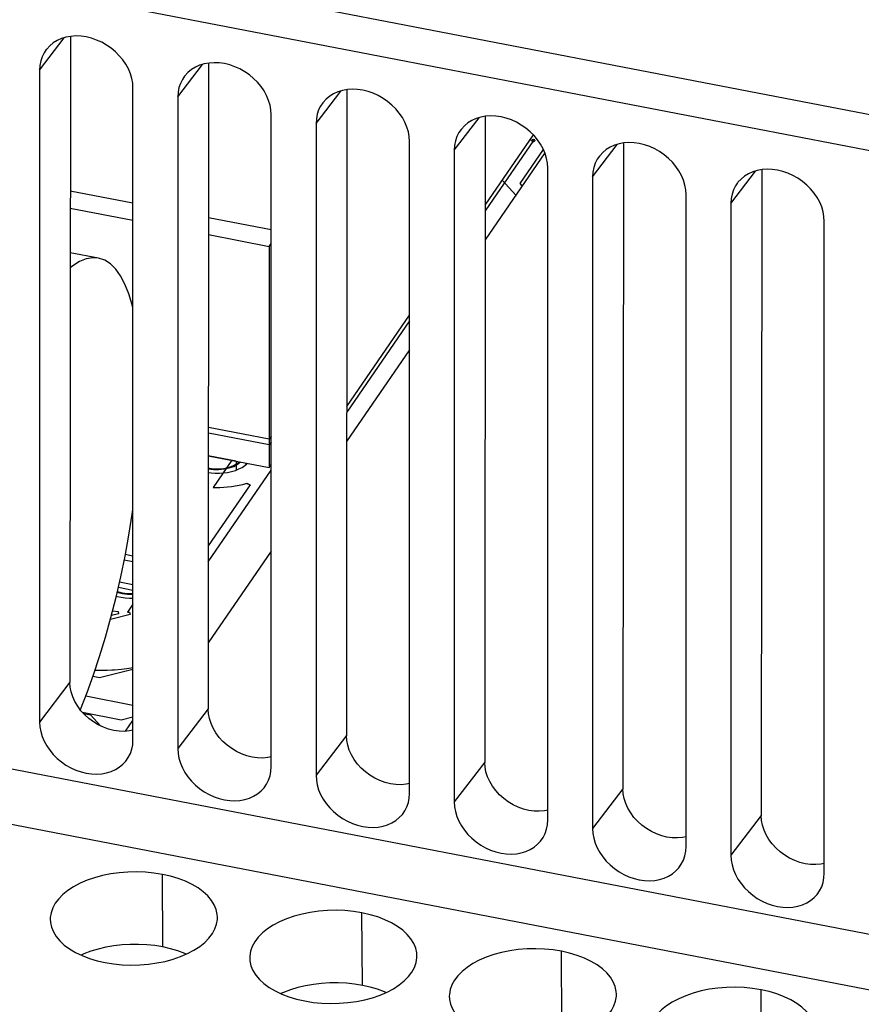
# Model space of a CAD drawing. Extents: x -837 to -216, y -123 to 601.
# Tile 81 of 136: x -360 to -334, y 451 to 480. Entities that reach past the tile are written whole.
import ezdxf

# ---------------------------------------------------------------- set-up
doc = ezdxf.new("R2010")
doc.units = 0
doc.header["$LTSCALE"] = 23.1
doc.layers.add('HEATSINK_AM_0', color=7, linetype='CONTINUOUS')

msp = doc.modelspace()

# ---------------------------------------------------------------- linework, layer by layer
at = {"layer": 'HEATSINK_AM_0', "color": 7}
for p, q in [((-290.512, 468.93), (-370.95, 484.444)), ((-288.16, 467.396), (-373.377, 483.832)), ((-359.041, 478.692), (-358.302, 479.66)), ((-358.118, 479.7), (-358.133, 460.376)), ((-354.907, 477.895), (-354.167, 478.863)), ((-353.984, 478.903), (-353.999, 459.579)), ((-359.041, 478.692), (-359.041, 459.187)), ((-356.246, 458.648), (-356.246, 478.153)), ((-354.907, 477.895), (-354.907, 458.39)), ((-350.772, 477.097), (-350.033, 478.066)), ((-349.849, 478.105), (-349.864, 458.781)), ((-352.112, 457.851), (-352.112, 477.356)), ((-346.637, 476.3), (-345.898, 477.268)), ((-345.714, 477.308), (-345.729, 457.984)), ((-350.772, 477.098), (-350.772, 457.592)), ((-345.716, 474.655), (-344.273, 476.756)), ((-347.977, 457.053), (-347.977, 476.558)), ((-344.273, 476.586), (-345.717, 474.485)), ((-344.376, 476.606), (-344.273, 476.586)), ((-342.503, 475.502), (-341.763, 476.471)), ((-341.58, 476.51), (-341.595, 457.187)), ((-346.637, 476.3), (-346.637, 456.795)), ((-343.93, 476.214), (-345.717, 473.612)), ((-344.666, 475.303), (-343.972, 476.314)), ((-343.842, 456.256), (-343.842, 475.761)), ((-342.503, 475.503), (-342.503, 455.997)), ((-338.368, 474.705), (-337.629, 475.673)), ((-337.445, 475.713), (-337.46, 456.389)), ((-344.801, 474.946), (-345.203, 475.403)), ((-344.604, 475.233), (-344.666, 475.303)), ((-356.246, 474.712), (-358.122, 475.073)), ((-339.708, 455.458), (-339.708, 474.964)), ((-338.368, 474.705), (-338.368, 455.2)), ((-358.122, 474.566), (-356.246, 474.204)), ((-352.112, 473.914), (-353.987, 474.276)), ((-335.573, 454.661), (-335.573, 474.166)), ((-353.988, 473.769), (-352.173, 473.419)), ((-352.173, 473.419), (-352.112, 473.508)), ((-357.275, 473.065), (-358.123, 473.229)), ((-352.173, 473.419), (-352.173, 467.482)), ((-349.856, 468.628), (-347.977, 471.364)), ((-347.977, 471.194), (-349.856, 468.458)), ((-347.977, 470.322), (-349.857, 467.584)), ((-352.173, 467.652), (-353.992, 468.003)), ((-352.173, 467.482), (-353.992, 467.833)), ((-352.112, 467.741), (-352.173, 467.652)), ((-352.173, 467.652), (-352.173, 466.804)), ((-352.112, 467.572), (-352.173, 467.482)), ((-353.993, 467.155), (-352.173, 466.804)), ((-353.16, 466.994), (-353.993, 467.155)), ((-353.292, 467.02), (-353.849, 466.208)), ((-353.16, 466.994), (-353.16, 466.725)), ((-353.995, 463.981), (-352.112, 466.724)), ((-352.869, 466.938), (-352.869, 466.89)), ((-352.173, 466.804), (-352.112, 466.893)), ((-352.741, 466.287), (-353.995, 464.461)), ((-353.849, 466.208), (-353.649, 466.202)), ((-353.649, 466.202), (-353.298, 466.229)), ((-353.298, 466.229), (-352.963, 466.291)), ((-352.963, 466.291), (-352.838, 466.33)), ((-352.848, 466.327), (-352.745, 466.281)), ((-352.838, 466.33), (-352.741, 466.287)), ((-352.112, 464.302), (-353.997, 461.557)), ((-356.246, 463.982), (-356.508, 464.033)), ((-356.246, 464.152), (-356.475, 464.196)), ((-356.684, 463.219), (-356.246, 463.134)), ((-356.647, 463.381), (-356.246, 463.304)), ((-386.719, 462.964), (-294.028, 445.087)), ((-356.246, 462.718), (-356.414, 462.473)), ((-356.328, 462.403), (-356.923, 462.256)), ((-356.676, 462.423), (-356.893, 462.369)), ((-356.856, 462.517), (-356.689, 462.494)), ((-356.689, 462.494), (-356.676, 462.423)), ((-356.414, 462.473), (-356.353, 462.472)), ((-356.353, 462.472), (-356.328, 462.403)), ((-294.028, 443.417), (-387.115, 461.37)), ((-357.249, 460.522), (-356.246, 460.77)), ((-356.801, 460.752), (-356.59, 460.767)), ((-356.59, 460.767), (-356.426, 460.793)), ((-356.426, 460.793), (-356.374, 460.799)), ((-356.374, 460.799), (-356.305, 460.813)), ((-356.305, 460.813), (-356.246, 460.822)), ((-357.443, 460.559), (-357.249, 460.522)), ((-357.366, 460.74), (-357.305, 460.737)), ((-357.305, 460.737), (-357.218, 460.739)), ((-357.218, 460.739), (-357.019, 460.736)), ((-357.019, 460.736), (-356.877, 460.746)), ((-356.865, 460.747), (-356.801, 460.752)), ((-358.133, 460.376), (-359.041, 459.187)), ((-357.66, 459.967), (-356.246, 459.694)), ((-357.76, 459.478), (-356.603, 459.255)), ((-357.729, 459.444), (-357.513, 459.403)), ((-357.513, 459.403), (-357.221, 459.072)), ((-356.603, 459.255), (-356.246, 459.343)), ((-353.999, 459.579), (-354.907, 458.39)), ((-356.467, 458.91), (-356.246, 459.232)), ((-349.864, 458.781), (-350.772, 457.592)), ((-345.729, 457.984), (-346.637, 456.795)), ((-341.595, 457.187), (-342.503, 455.997)), ((-337.46, 456.389), (-338.368, 455.2)), ((-355.351, 452.458), (-355.366, 454.628)), ((-349.384, 451.307), (-349.399, 453.478)), ((-343.417, 450.156), (-343.432, 452.327)), ((-337.449, 449.005), (-337.465, 451.176))]:
    msp.add_line(p, q, dxfattribs=at)
for points in [[(-356.246, 478.153), (-356.255, 478.297), (-356.281, 478.441), (-356.325, 478.585), (-356.385, 478.727), (-356.461, 478.866), (-356.551, 478.999), (-356.656, 479.124), (-356.772, 479.241), (-356.9, 479.347), (-357.037, 479.442), (-357.182, 479.524), (-357.333, 479.593), (-357.487, 479.646), (-357.644, 479.684), (-357.8, 479.706), (-357.955, 479.713), (-358.105, 479.702), (-358.25, 479.676), (-358.387, 479.634), (-358.515, 479.577), (-358.632, 479.505), (-358.737, 479.42), (-358.827, 479.322), (-358.838, 479.309)], [(-358.838, 479.309), (-358.903, 479.213), (-358.963, 479.094), (-359.006, 478.966), (-359.032, 478.833), (-359.041, 478.692)], [(-352.112, 477.356), (-352.121, 477.5), (-352.147, 477.643), (-352.19, 477.788), (-352.25, 477.93), (-352.326, 478.068), (-352.416, 478.201), (-352.521, 478.327), (-352.638, 478.444), (-352.766, 478.55), (-352.903, 478.645), (-353.048, 478.727), (-353.198, 478.795), (-353.353, 478.849), (-353.509, 478.887), (-353.666, 478.909), (-353.82, 478.915), (-353.971, 478.905), (-354.116, 478.879), (-354.253, 478.837), (-354.381, 478.78), (-354.497, 478.708), (-354.602, 478.623), (-354.692, 478.525), (-354.703, 478.512)], [(-354.703, 478.512), (-354.768, 478.416), (-354.828, 478.296), (-354.872, 478.169), (-354.898, 478.035), (-354.907, 477.895)], [(-347.977, 476.558), (-347.986, 476.702), (-348.012, 476.846), (-348.055, 476.99), (-348.115, 477.132), (-348.191, 477.271), (-348.282, 477.404), (-348.386, 477.529), (-348.503, 477.646), (-348.631, 477.753), (-348.768, 477.847), (-348.913, 477.929), (-349.064, 477.998), (-349.218, 478.051), (-349.375, 478.089), (-349.531, 478.112), (-349.686, 478.118), (-349.836, 478.108), (-349.981, 478.081), (-350.118, 478.039), (-350.246, 477.982), (-350.363, 477.91), (-350.467, 477.825), (-350.558, 477.727), (-350.568, 477.714)], [(-350.568, 477.714), (-350.634, 477.618), (-350.694, 477.499), (-350.737, 477.372), (-350.763, 477.238), (-350.772, 477.098)], [(-343.842, 475.761), (-343.851, 475.905), (-343.877, 476.048), (-343.921, 476.193), (-343.981, 476.335), (-344.057, 476.473), (-344.147, 476.606), (-344.252, 476.732), (-344.368, 476.849), (-344.496, 476.955), (-344.633, 477.05), (-344.778, 477.132), (-344.929, 477.2), (-345.083, 477.254), (-345.24, 477.292), (-345.396, 477.314), (-345.551, 477.32), (-345.701, 477.31), (-345.846, 477.284), (-345.983, 477.242), (-346.111, 477.185), (-346.228, 477.113), (-346.333, 477.028), (-346.423, 476.93), (-346.434, 476.917)], [(-346.434, 476.917), (-346.499, 476.821), (-346.559, 476.702), (-346.602, 476.574), (-346.628, 476.441), (-346.637, 476.3)], [(-344.32, 476.595), (-344.323, 476.59), (-344.323, 476.585), (-344.322, 476.58), (-344.319, 476.575), (-344.314, 476.571), (-344.307, 476.567), (-344.299, 476.564), (-344.291, 476.561), (-344.281, 476.56), (-344.271, 476.56), (-344.262, 476.561), (-344.252, 476.562), (-344.244, 476.565), (-344.237, 476.568), (-344.231, 476.573), (-344.226, 476.577)], [(-344.226, 476.577), (-344.224, 476.582), (-344.223, 476.587), (-344.225, 476.593), (-344.228, 476.598), (-344.233, 476.602), (-344.24, 476.606), (-344.247, 476.609), (-344.256, 476.611), (-344.266, 476.613), (-344.276, 476.613), (-344.285, 476.612), (-344.295, 476.61), (-344.303, 476.608), (-344.31, 476.604), (-344.316, 476.6), (-344.32, 476.595)], [(-339.708, 474.964), (-339.717, 475.107), (-339.743, 475.251), (-339.786, 475.395), (-339.846, 475.538), (-339.922, 475.676), (-340.013, 475.809), (-340.117, 475.934), (-340.234, 476.051), (-340.362, 476.158), (-340.499, 476.253), (-340.644, 476.335), (-340.794, 476.403), (-340.949, 476.456), (-341.105, 476.494), (-341.262, 476.517), (-341.416, 476.523), (-341.567, 476.513), (-341.712, 476.487), (-341.849, 476.444), (-341.977, 476.387), (-342.093, 476.316), (-342.198, 476.23), (-342.289, 476.132), (-342.299, 476.119)], [(-342.299, 476.119), (-342.364, 476.023), (-342.424, 475.904), (-342.468, 475.777), (-342.494, 475.643), (-342.503, 475.503)], [(-335.573, 474.166), (-335.582, 474.31), (-335.608, 474.454), (-335.651, 474.598), (-335.711, 474.74), (-335.787, 474.879), (-335.878, 475.011), (-335.982, 475.137), (-336.099, 475.254), (-336.227, 475.36), (-336.364, 475.455), (-336.509, 475.537), (-336.66, 475.605), (-336.814, 475.659), (-336.971, 475.697), (-337.127, 475.719), (-337.282, 475.725), (-337.432, 475.715), (-337.577, 475.689), (-337.714, 475.647), (-337.842, 475.59), (-337.959, 475.518), (-338.063, 475.433), (-338.154, 475.335), (-338.164, 475.322)], [(-338.164, 475.322), (-338.23, 475.226), (-338.29, 475.107), (-338.333, 474.979), (-338.359, 474.846), (-338.368, 474.705)], [(-357.275, 473.065), (-357.449, 473.078), (-357.643, 473.045), (-357.843, 472.966), (-358.049, 472.84), (-358.124, 472.779)], [(-356.246, 471.578), (-356.269, 471.674), (-356.372, 472.003), (-356.489, 472.291), (-356.62, 472.536), (-356.763, 472.737), (-356.919, 472.892), (-357.086, 473.001), (-357.275, 473.065)], [(-353.993, 466.788), (-353.844, 466.767), (-353.69, 466.763), (-353.535, 466.776), (-353.391, 466.805), (-353.261, 466.849), (-353.149, 466.907), (-353.063, 466.975)], [(-353.993, 466.767), (-353.839, 466.747), (-353.677, 466.743), (-353.517, 466.758), (-353.366, 466.789), (-353.231, 466.836), (-353.117, 466.897), (-353.028, 466.969)], [(-353.993, 466.651), (-353.91, 466.64), (-353.784, 466.632), (-353.66, 466.631), (-353.538, 466.639), (-353.415, 466.656), (-353.296, 466.682), (-353.182, 466.716), (-353.076, 466.758), (-352.984, 466.805), (-352.905, 466.859)], [(-352.905, 466.859), (-352.84, 466.916), (-352.828, 466.93)], [(-357.823, 459.553), (-357.82, 459.562), (-357.621, 460.067), (-357.429, 460.597), (-357.246, 461.152), (-357.071, 461.726), (-356.907, 462.316), (-356.753, 462.92), (-356.612, 463.534), (-356.483, 464.154), (-356.367, 464.778), (-356.266, 465.402), (-356.246, 465.542)], [(-356.746, 462.953), (-356.706, 462.942), (-356.596, 462.921), (-356.475, 462.905), (-356.349, 462.897), (-356.246, 462.897)], [(-356.718, 463.074), (-356.646, 463.052), (-356.571, 463.035), (-356.492, 463.021), (-356.411, 463.012), (-356.329, 463.008), (-356.246, 463.008)], [(-356.713, 463.096), (-356.643, 463.074), (-356.57, 463.056), (-356.49, 463.042), (-356.411, 463.033), (-356.33, 463.028), (-356.246, 463.028)], [(-356.246, 458.943), (-356.348, 458.921), (-356.5, 458.907), (-356.657, 458.911), (-356.816, 458.934), (-356.975, 458.973), (-357.131, 459.029), (-357.283, 459.101), (-357.428, 459.188), (-357.565, 459.289), (-357.69, 459.402), (-357.802, 459.525), (-357.9, 459.657), (-357.983, 459.796), (-358.048, 459.94), (-358.095, 460.086), (-358.123, 460.23), (-358.133, 460.373)], [(-352.112, 458.145), (-352.214, 458.123), (-352.366, 458.11), (-352.522, 458.114), (-352.681, 458.136), (-352.84, 458.175), (-352.997, 458.232), (-353.149, 458.304), (-353.294, 458.391), (-353.43, 458.491), (-353.555, 458.604), (-353.668, 458.728), (-353.766, 458.86), (-353.848, 458.999), (-353.913, 459.143), (-353.961, 459.289), (-353.989, 459.432), (-353.998, 459.575)], [(-359.041, 459.187), (-359.032, 459.043), (-359.006, 458.9), (-358.963, 458.756), (-358.903, 458.613), (-358.827, 458.475), (-358.737, 458.342), (-358.632, 458.216), (-358.515, 458.1), (-358.387, 457.993), (-358.25, 457.898), (-358.105, 457.816), (-357.955, 457.748), (-357.8, 457.695), (-357.644, 457.656), (-357.487, 457.634), (-357.333, 457.628), (-357.182, 457.638), (-357.037, 457.664), (-356.9, 457.706), (-356.772, 457.764), (-356.656, 457.835), (-356.551, 457.921), (-356.461, 458.018), (-356.388, 458.122)], [(-347.977, 457.348), (-348.079, 457.326), (-348.231, 457.312), (-348.388, 457.317), (-348.547, 457.339), (-348.706, 457.378), (-348.862, 457.434), (-349.014, 457.506), (-349.159, 457.593), (-349.295, 457.694), (-349.42, 457.807), (-349.533, 457.93), (-349.631, 458.062), (-349.713, 458.201), (-349.779, 458.345), (-349.826, 458.491), (-349.854, 458.635), (-349.863, 458.778)], [(-356.388, 458.122), (-356.325, 458.247), (-356.281, 458.374), (-356.255, 458.508), (-356.246, 458.648)], [(-354.907, 458.39), (-354.898, 458.246), (-354.872, 458.102), (-354.828, 457.958), (-354.768, 457.816), (-354.692, 457.677), (-354.602, 457.545), (-354.497, 457.419), (-354.381, 457.302), (-354.253, 457.196), (-354.116, 457.101), (-353.971, 457.019), (-353.82, 456.951), (-353.666, 456.897), (-353.509, 456.859), (-353.353, 456.837), (-353.198, 456.831), (-353.048, 456.841), (-352.903, 456.867), (-352.766, 456.909), (-352.638, 456.966), (-352.521, 457.038), (-352.416, 457.123), (-352.326, 457.221), (-352.254, 457.324)], [(-352.254, 457.324), (-352.19, 457.449), (-352.147, 457.577), (-352.121, 457.71), (-352.112, 457.851)], [(-343.842, 456.55), (-343.944, 456.528), (-344.097, 456.515), (-344.253, 456.519), (-344.412, 456.541), (-344.571, 456.58), (-344.727, 456.637), (-344.879, 456.709), (-345.024, 456.796), (-345.161, 456.896), (-345.286, 457.009), (-345.398, 457.133), (-345.496, 457.265), (-345.579, 457.404), (-345.644, 457.548), (-345.691, 457.694), (-345.719, 457.838), (-345.729, 457.98)], [(-350.772, 457.592), (-350.763, 457.449), (-350.737, 457.305), (-350.694, 457.161), (-350.634, 457.018), (-350.558, 456.88), (-350.467, 456.747), (-350.363, 456.622), (-350.246, 456.505), (-350.118, 456.398), (-349.981, 456.303), (-349.836, 456.221), (-349.686, 456.153), (-349.531, 456.1), (-349.375, 456.062), (-349.218, 456.039), (-349.064, 456.033), (-348.913, 456.043), (-348.768, 456.069), (-348.631, 456.112), (-348.503, 456.169), (-348.386, 456.24), (-348.282, 456.326), (-348.191, 456.424), (-348.119, 456.527)], [(-348.119, 456.527), (-348.055, 456.652), (-348.012, 456.779), (-347.986, 456.913), (-347.977, 457.053)], [(-339.708, 455.753), (-339.81, 455.731), (-339.962, 455.718), (-340.118, 455.722), (-340.277, 455.744), (-340.436, 455.783), (-340.593, 455.839), (-340.745, 455.911), (-340.89, 455.998), (-341.026, 456.099), (-341.151, 456.212), (-341.264, 456.335), (-341.362, 456.467), (-341.444, 456.606), (-341.509, 456.75), (-341.557, 456.896), (-341.585, 457.04), (-341.594, 457.183)], [(-346.637, 456.795), (-346.628, 456.651), (-346.602, 456.508), (-346.559, 456.363), (-346.499, 456.221), (-346.423, 456.083), (-346.333, 455.95), (-346.228, 455.824), (-346.111, 455.707), (-345.983, 455.601), (-345.846, 455.506), (-345.701, 455.424), (-345.551, 455.356), (-345.396, 455.302), (-345.24, 455.264), (-345.083, 455.242), (-344.929, 455.236), (-344.778, 455.246), (-344.633, 455.272), (-344.496, 455.314), (-344.368, 455.371), (-344.252, 455.443), (-344.147, 455.528), (-344.057, 455.626), (-343.984, 455.729)], [(-335.573, 454.955), (-335.675, 454.933), (-335.827, 454.92), (-335.984, 454.924), (-336.143, 454.946), (-336.302, 454.986), (-336.458, 455.042), (-336.61, 455.114), (-336.755, 455.201), (-336.891, 455.301), (-337.017, 455.414), (-337.129, 455.538), (-337.227, 455.67), (-337.309, 455.809), (-337.375, 455.953), (-337.422, 456.099), (-337.45, 456.243), (-337.459, 456.385)], [(-343.984, 455.729), (-343.921, 455.854), (-343.877, 455.982), (-343.851, 456.115), (-343.842, 456.256)], [(-342.503, 455.997), (-342.494, 455.854), (-342.468, 455.71), (-342.424, 455.566), (-342.364, 455.424), (-342.289, 455.285), (-342.198, 455.152), (-342.093, 455.027), (-341.977, 454.91), (-341.849, 454.803), (-341.712, 454.708), (-341.567, 454.627), (-341.416, 454.558), (-341.262, 454.505), (-341.105, 454.467), (-340.949, 454.444), (-340.794, 454.438), (-340.644, 454.448), (-340.499, 454.475), (-340.362, 454.517), (-340.234, 454.574), (-340.117, 454.646), (-340.013, 454.731), (-339.922, 454.829), (-339.85, 454.932)], [(-339.85, 454.932), (-339.786, 455.057), (-339.743, 455.184), (-339.717, 455.318), (-339.708, 455.458)], [(-338.368, 455.2), (-338.359, 455.056), (-338.333, 454.913), (-338.29, 454.768), (-338.23, 454.626), (-338.154, 454.488), (-338.063, 454.355), (-337.959, 454.229), (-337.842, 454.112), (-337.714, 454.006), (-337.577, 453.911), (-337.432, 453.829), (-337.282, 453.761), (-337.127, 453.707), (-336.971, 453.669), (-336.814, 453.647), (-336.66, 453.641), (-336.509, 453.651), (-336.364, 453.677), (-336.227, 453.719), (-336.099, 453.776), (-335.982, 453.848), (-335.878, 453.933), (-335.787, 454.031), (-335.715, 454.134)], [(-355.366, 454.628), (-355.618, 454.669), (-355.873, 454.694), (-356.135, 454.704), (-356.397, 454.698), (-356.657, 454.678), (-356.912, 454.642), (-357.158, 454.592), (-357.394, 454.529), (-357.619, 454.451), (-357.828, 454.361), (-358.02, 454.26), (-358.191, 454.148), (-358.341, 454.027), (-358.468, 453.898), (-358.57, 453.763), (-358.646, 453.624), (-358.696, 453.481), (-358.719, 453.336), (-358.721, 453.3)], [(-353.721, 453.35), (-353.727, 453.428), (-353.758, 453.573), (-353.816, 453.714), (-353.9, 453.851), (-354.01, 453.982), (-354.143, 454.106), (-354.3, 454.221), (-354.479, 454.327), (-354.678, 454.422), (-354.893, 454.504), (-355.122, 454.573), (-355.366, 454.628)], [(-335.715, 454.134), (-335.651, 454.26), (-335.608, 454.387), (-335.582, 454.521), (-335.573, 454.661)], [(-349.399, 453.478), (-349.651, 453.518), (-349.906, 453.543), (-350.168, 453.553), (-350.43, 453.548), (-350.69, 453.527), (-350.945, 453.491), (-351.191, 453.442), (-351.427, 453.378), (-351.651, 453.3), (-351.861, 453.21), (-352.053, 453.109), (-352.224, 452.997), (-352.374, 452.876), (-352.501, 452.747), (-352.603, 452.613), (-352.679, 452.473), (-352.729, 452.33), (-352.752, 452.185), (-352.754, 452.15)], [(-347.754, 452.2), (-347.759, 452.278), (-347.791, 452.422), (-347.849, 452.563), (-347.933, 452.7), (-348.042, 452.831), (-348.176, 452.955), (-348.333, 453.07), (-348.512, 453.176), (-348.711, 453.271), (-348.926, 453.353), (-349.155, 453.422), (-349.399, 453.478)], [(-358.721, 453.3), (-358.715, 453.19), (-358.684, 453.046), (-358.626, 452.905), (-358.542, 452.768), (-358.432, 452.637), (-358.299, 452.513), (-358.141, 452.398), (-357.963, 452.292), (-357.764, 452.197), (-357.548, 452.115), (-357.319, 452.046), (-357.076, 451.99)], [(-357.076, 451.99), (-356.824, 451.95), (-356.568, 451.925), (-356.307, 451.915), (-356.045, 451.92), (-355.784, 451.941), (-355.53, 451.977), (-355.284, 452.026), (-355.048, 452.09), (-354.823, 452.168), (-354.614, 452.258), (-354.422, 452.359), (-354.25, 452.471), (-354.101, 452.592), (-353.974, 452.721), (-353.872, 452.855), (-353.796, 452.995), (-353.746, 453.138), (-353.722, 453.283), (-353.721, 453.35)], [(-355.352, 452.458), (-355.588, 452.496), (-355.83, 452.521), (-356.077, 452.532), (-356.326, 452.531), (-356.574, 452.516), (-356.819, 452.488), (-357.056, 452.447), (-357.286, 452.394), (-357.505, 452.327), (-357.713, 452.249), (-357.794, 452.212)], [(-354.648, 452.243), (-354.696, 452.265), (-354.903, 452.341), (-355.121, 452.405), (-355.352, 452.458)], [(-343.432, 452.327), (-343.684, 452.367), (-343.939, 452.392), (-344.201, 452.402), (-344.463, 452.397), (-344.723, 452.376), (-344.978, 452.341), (-345.224, 452.291), (-345.46, 452.227), (-345.684, 452.149), (-345.894, 452.059), (-346.085, 451.958), (-346.257, 451.846), (-346.407, 451.725), (-346.534, 451.597), (-346.635, 451.462), (-346.712, 451.322), (-346.762, 451.179), (-346.785, 451.034), (-346.787, 450.999)], [(-341.787, 451.049), (-341.792, 451.127), (-341.823, 451.271), (-341.882, 451.412), (-341.966, 451.55), (-342.075, 451.68), (-342.209, 451.804), (-342.366, 451.92), (-342.545, 452.025), (-342.744, 452.12), (-342.959, 452.203), (-343.188, 452.271), (-343.432, 452.327)], [(-352.754, 452.15), (-352.748, 452.04), (-352.717, 451.895), (-352.659, 451.754), (-352.574, 451.617), (-352.465, 451.486), (-352.332, 451.362), (-352.174, 451.247), (-351.995, 451.141), (-351.797, 451.046), (-351.581, 450.964), (-351.352, 450.895), (-351.109, 450.84)], [(-351.109, 450.84), (-350.857, 450.799), (-350.601, 450.774), (-350.34, 450.764), (-350.077, 450.77), (-349.817, 450.79), (-349.563, 450.826), (-349.316, 450.876), (-349.081, 450.939), (-348.856, 451.017), (-348.647, 451.107), (-348.455, 451.208), (-348.283, 451.32), (-348.134, 451.441), (-348.007, 451.57), (-347.905, 451.705), (-347.829, 451.844), (-347.779, 451.987), (-347.755, 452.132), (-347.754, 452.2)], [(-349.384, 451.307), (-349.621, 451.345), (-349.863, 451.37), (-350.11, 451.381), (-350.359, 451.38), (-350.607, 451.365), (-350.852, 451.337), (-351.089, 451.296), (-351.319, 451.243), (-351.538, 451.176), (-351.746, 451.098), (-351.827, 451.061)], [(-348.681, 451.092), (-348.729, 451.114), (-348.936, 451.19), (-349.154, 451.255), (-349.384, 451.307)], [(-345.142, 449.689), (-344.89, 449.649), (-344.634, 449.623), (-344.373, 449.614), (-344.11, 449.619), (-343.85, 449.639), (-343.596, 449.675), (-343.349, 449.725), (-343.113, 449.788), (-342.889, 449.866), (-342.679, 449.956), (-342.488, 450.058), (-342.316, 450.169), (-342.166, 450.29), (-342.04, 450.419), (-341.938, 450.554), (-341.862, 450.693), (-341.812, 450.836), (-341.788, 450.981), (-341.787, 451.049)], [(-337.465, 451.176), (-337.716, 451.216), (-337.972, 451.241), (-338.234, 451.251), (-338.496, 451.246), (-338.756, 451.225), (-339.011, 451.19), (-339.257, 451.14), (-339.493, 451.076), (-339.717, 450.999), (-339.927, 450.909), (-340.118, 450.807), (-340.29, 450.695), (-340.44, 450.574), (-340.567, 450.446), (-340.668, 450.311), (-340.745, 450.171), (-340.795, 450.028), (-340.818, 449.883), (-340.82, 449.848)], [(-335.82, 449.898), (-335.825, 449.976), (-335.856, 450.12), (-335.915, 450.262), (-335.999, 450.399), (-336.108, 450.529), (-336.242, 450.653), (-336.399, 450.769), (-336.578, 450.875), (-336.777, 450.969), (-336.992, 451.052), (-337.221, 451.12), (-337.465, 451.176)], [(-346.787, 450.999), (-346.781, 450.889), (-346.75, 450.745), (-346.692, 450.603), (-346.607, 450.466), (-346.498, 450.335), (-346.364, 450.212), (-346.207, 450.096), (-346.028, 449.99), (-345.83, 449.895), (-345.614, 449.813), (-345.385, 449.744), (-345.142, 449.689)]]:
    msp.add_lwpolyline(points, dxfattribs=at)

doc.saveas('drawing.dxf')
